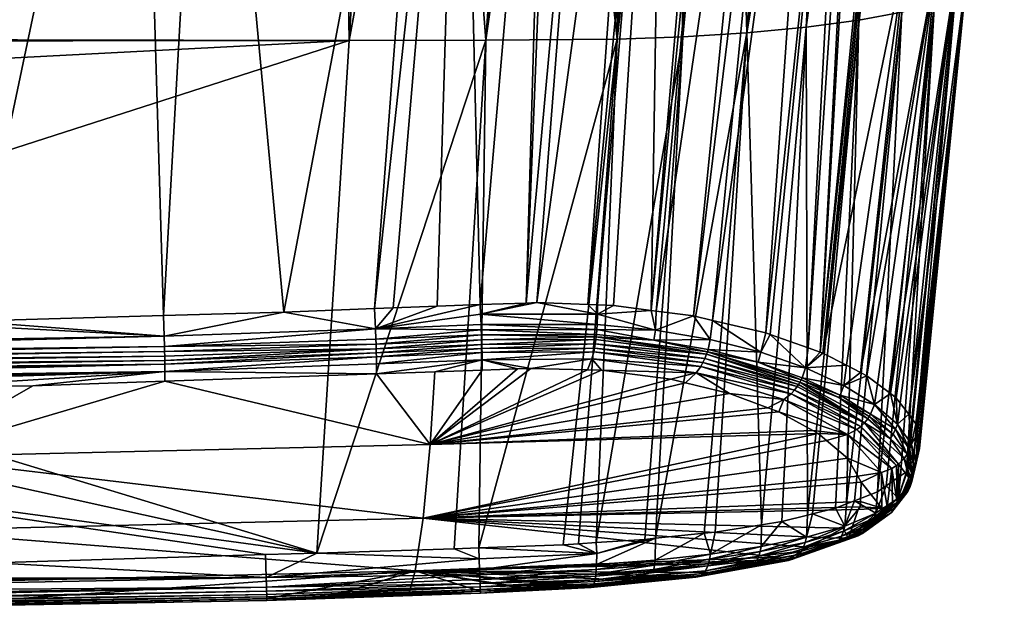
# Model space of a CAD drawing. Extents: x -0.11 to 0.11, y -0.305 to 0.019.
# Tile 238 of 256: x 0.049 to 0.097, y -0.105 to -0.076. Entities that reach past the tile are written whole.
import ezdxf

# ---------------------------------------------------------------- set-up
doc = ezdxf.new("R2010")
doc.units = 0
doc.layers.add('mesh', color=7, linetype='CONTINUOUS')

msp = doc.modelspace()

# ---------------------------------------------------------------- meshes
at = {"layer": 'mesh'}
mesh = msp.add_polyface(dxfattribs=at)
corners = [(0.06629, -0.051021, -0.025164), (0.069417, -0.050922, -0.025134), (0.064257, -0.051004, -0.025197), (0.055607, -0.091232, 0.027859), (0.046, -0.090495, 0.027877), (0.055574, -0.090215, 0.027714), (0.042822, -0.090532, 0.027903), (0.061473, -0.090043, 0.027614), (0.065932, -0.089873, 0.02752), (0.065973, -0.090871, 0.02766), (0.066843, -0.089838, 0.027501), (0.068905, -0.050765, 0.018964), (0.0544, -0.050645, 0.019125), (0.045004, -0.050604, 0.019177), (0.014027, -0.071596, 0.024125), (0.06468, -0.076707, -0.018442), (0.069415, -0.051048, -0.025114), (0.023996, -0.076631, -0.018809), (0.023994, -0.076752, -0.018777), (0.023958, -0.078828, -0.018231), (0.023736, -0.089899, -0.015154), (0.024448, -0.050658, -0.025621), (0.069418, -0.050784, -0.025123), (0.024449, -0.050526, -0.025611), (0.024449, -0.05038, -0.025564), (0.069418, -0.050646, -0.025078), (0.024449, -0.050268, -0.025495), (0.069418, -0.050519, -0.024998), (0.057795, -0.050401, 0.018948), (0.068906, -0.050574, 0.018893), (0.057795, -0.050576, 0.01906), (0.068906, -0.050418, 0.018749), (0.013346, -0.050469, 0.019355), (0.013347, -0.05023, 0.019242), (0.069417, -0.050417, -0.02489)]
mesh.append_faces([[corners[k] for k in face] for face in [(0, 1, 2, 2), (3, 4, 5, 5), (3, 6, 4, 4), (7, 3, 5, 5), (8, 9, 7, 7), (8, 10, 9, 9), (7, 11, 8, 8), (4, 12, 5, 5), (4, 13, 12, 12), (6, 13, 4, 4), (6, 14, 13, 13), (15, 0, 2, 2), (15, 16, 0, 0), (17, 15, 2, 2), (18, 19, 15, 15), (19, 20, 15, 15), (21, 22, 23, 23), (21, 1, 22, 22), (24, 22, 25, 25), (24, 23, 22, 22), (25, 26, 24, 24), (25, 27, 26, 26), (2, 1, 21, 21), (28, 29, 30, 30), (28, 31, 29, 29), (30, 12, 13, 13), (29, 11, 30, 30), (13, 32, 30, 30), (30, 33, 28, 28), (34, 26, 27, 27), (7, 30, 11, 11), (5, 30, 7, 7), (5, 12, 30, 30)]])
mesh = msp.add_polyface(dxfattribs=at)
corners = [(0.023515, -0.050653, -0.025746), (0.023977, -0.050777, -0.025667), (0.023976, -0.050657, -0.025657), (0.023722, -0.050775, -0.0257), (0.023512, -0.050774, -0.025727), (0.02307, -0.050648, -0.02589), (0.02264, -0.050509, -0.026074), (0.022646, -0.050641, -0.026085), (0.023513, -0.05052, -0.025736), (0.021869, -0.050493, -0.026607), (0.022248, -0.050633, -0.026328), (0.02224, -0.050502, -0.026317), (0.022214, -0.05037, -0.026281), (0.02262, -0.050376, -0.026036), (0.023268, -0.076642, -0.018899), (0.021841, -0.05074, -0.026635), (0.02228, -0.050752, -0.026321), (0.022621, -0.050761, -0.026078), (0.022987, -0.050766, -0.025934), (0.024448, -0.050658, -0.025621), (0.024448, -0.05078, -0.025607), (0.023966, -0.050323, -0.025573), (0.023503, -0.050385, -0.025695), (0.023974, -0.050455, -0.025631), (0.02306, -0.050448, -0.025863), (0.024449, -0.050526, -0.025611), (0.024449, -0.05038, -0.025564), (0.064257, -0.051004, -0.025197), (0.057795, -0.050576, 0.01906), (0.013346, -0.050469, 0.019355), (0.013347, -0.050342, 0.019314)]
mesh.append_faces([[corners[k] for k in face] for face in [(0, 1, 2, 2), (0, 3, 1, 1), (4, 3, 0, 0), (5, 6, 7, 7), (2, 8, 0, 0), (9, 10, 11, 11), (7, 11, 10, 10), (6, 11, 7, 7), (6, 12, 11, 11), (13, 12, 6, 6), (4, 14, 3, 3), (10, 15, 16, 16), (16, 17, 7, 7), (18, 7, 17, 17), (18, 5, 7, 7), (18, 0, 5, 5), (4, 0, 18, 18), (19, 1, 20, 20), (19, 2, 1, 1), (21, 22, 23, 23), (8, 22, 24, 24), (8, 23, 22, 22), (5, 24, 6, 6), (0, 24, 5, 5), (0, 8, 24, 24), (2, 23, 8, 8), (23, 25, 26, 26), (2, 25, 23, 23), (2, 19, 25, 25), (24, 13, 6, 6), (7, 10, 16, 16), (27, 19, 20, 20), (28, 29, 30, 30)]])
mesh = msp.add_polyface(dxfattribs=at)
corners = [(0.023043, -0.08991, -0.015236), (0.023736, -0.089899, -0.015154), (0.023958, -0.078828, -0.018231), (0.023977, -0.050777, -0.025667), (0.023722, -0.050775, -0.0257), (0.023268, -0.076642, -0.018899), (0.023512, -0.050774, -0.025727), (0.022525, -0.076687, -0.019112), (0.022621, -0.050761, -0.026078), (0.02181, -0.076773, -0.019477), (0.023996, -0.076631, -0.018809), (0.023994, -0.076752, -0.018777), (0.024448, -0.05078, -0.025607), (0.023671, -0.09316, -0.014248), (0.022616, -0.09637, -0.013404), (0.0223, -0.089957, -0.015449), (0.055646, -0.092955, 0.027038), (0.020502, -0.09374, 0.027157), (0.019773, -0.093541, 0.027399), (0.020684, -0.09379, 0.027096), (0.021454, -0.094083, 0.026561), (0.021312, -0.094016, 0.026689), (0.04321, -0.093751, 0.026343), (0.055642, -0.09261, 0.027407), (0.01839, -0.093164, 0.027859), (0.017945, -0.09302, 0.027932), (0.055638, -0.092414, 0.027556), (0.017576, -0.092901, 0.027992), (0.055622, -0.091739, 0.027823), (0.01606, -0.092357, 0.028226), (0.015873, -0.092249, 0.028245), (0.016275, -0.092482, 0.028205), (0.015179, -0.091372, 0.028227), (0.015105, -0.090855, 0.028131), (0.042822, -0.090532, 0.027903), (0.055607, -0.091232, 0.027859), (0.015732, -0.092167, 0.028259), (0.014027, -0.071596, 0.024125), (0.064257, -0.051004, -0.025197), (0.06468, -0.076707, -0.018442), (0.022987, -0.050766, -0.025934), (0.02228, -0.050752, -0.026321), (0.018588, -0.093218, 0.027793), (0.055629, -0.091978, 0.027764), (0.016662, -0.092607, 0.028141), (0.015445, -0.0919, 0.02827), (0.015287, -0.091664, 0.02826)]
mesh.append_faces([[corners[k] for k in face] for face in [(0, 1, 2, 2), (3, 4, 5, 5), (6, 7, 5, 5), (7, 8, 9, 9), (10, 5, 11, 11), (10, 3, 5, 5), (12, 3, 10, 10), (0, 13, 1, 1), (0, 14, 13, 13), (15, 14, 0, 0), (5, 2, 11, 11), (5, 0, 2, 2), (7, 0, 5, 5), (7, 15, 0, 0), (9, 15, 7, 7), (16, 17, 18, 18), (16, 19, 17, 17), (20, 21, 22, 22), (23, 24, 25, 25), (26, 25, 27, 27), (28, 29, 30, 30), (28, 31, 29, 29), (32, 33, 34, 34), (35, 30, 36, 36), (33, 37, 34, 34), (10, 38, 12, 12), (11, 39, 10, 10), (40, 7, 6, 6), (7, 40, 8, 8), (8, 41, 9, 9), (23, 42, 24, 24), (43, 44, 31, 31), (34, 45, 46, 46)]])
mesh = msp.add_polyface(dxfattribs=at)
corners = [(0.065932, -0.089873, 0.02752), (0.070177, -0.050775, 0.01895), (0.066843, -0.089838, 0.027501), (0.068996, -0.089756, 0.027456), (0.071105, -0.08968, 0.027395), (0.076917, -0.050837, 0.018708), (0.073883, -0.08958, 0.027315), (0.073361, -0.089599, 0.02733), (0.079152, -0.050863, 0.018497), (0.0764, -0.089678, 0.026911), (0.083348, -0.050921, 0.017211), (0.079742, -0.089996, 0.025964), (0.079494, -0.089964, 0.026053), (0.085482, -0.050953, 0.016157), (0.081579, -0.090234, 0.025308), (0.089344, -0.05102, 0.013475), (0.085337, -0.091143, 0.022977), (0.085123, -0.091067, 0.023173), (0.087207, -0.091808, 0.021269), (0.080723, -0.051157, -0.024114), (0.077826, -0.076648, -0.017905), (0.081049, -0.076532, -0.017015), (0.079648, -0.051146, -0.024408), (0.071389, -0.076694, -0.018352), (0.069415, -0.051048, -0.025114), (0.06468, -0.076707, -0.018442), (0.074073, -0.051088, -0.02504), (0.073164, -0.05108, -0.025054), (0.06309, -0.101877, -0.011386), (0.071039, -0.101624, -0.011323), (0.075032, -0.051098, -0.024971), (0.076802, -0.101359, -0.010805), (0.075176, -0.101464, -0.011184), (0.075929, -0.101415, -0.011009), (0.084186, -0.076337, -0.015591), (0.079714, -0.10115, -0.010014), (0.087177, -0.10001, -0.005059), (0.089682, -0.075717, -0.011227), (0.087107, -0.076063, -0.013643), (0.082097, -0.100901, -0.008943), (0.082634, -0.100845, -0.008702), (0.074485, -0.050763, 0.018885), (0.080114, -0.05082, 0.018238), (0.076864, -0.089696, 0.026837), (0.077654, -0.089726, 0.02671), (0.086389, -0.050967, 0.015709), (0.08251, -0.090453, 0.024747), (0.087943, -0.050894, 0.01464), (0.088448, -0.051164, -0.020352), (0.086334, -0.051209, -0.021805), (0.086074, -0.051206, -0.021934), (0.083471, -0.051111, -0.023257), (0.082817, -0.051177, -0.02354), (0.084911, -0.100482, -0.007094)]
mesh.append_faces([[corners[k] for k in face] for face in [(0, 1, 2, 2), (1, 3, 2, 2), (1, 4, 3, 3), (5, 6, 7, 7), (8, 9, 6, 6), (10, 11, 12, 12), (13, 14, 11, 11), (15, 16, 17, 17), (15, 18, 16, 16), (19, 20, 21, 21), (19, 22, 20, 20), (23, 24, 25, 25), (26, 27, 23, 23), (25, 28, 23, 23), (20, 23, 29, 29), (30, 23, 20, 20), (30, 26, 23, 23), (20, 31, 21, 21), (32, 33, 20, 20), (34, 21, 35, 35), (36, 37, 38, 38), (39, 40, 34, 34), (41, 7, 4, 4), (42, 43, 9, 9), (42, 44, 43, 43), (42, 12, 44, 44), (45, 46, 14, 14), (47, 17, 46, 46), (48, 34, 38, 38), (49, 50, 34, 34), (51, 21, 34, 34), (51, 52, 21, 21), (34, 53, 38, 38)]])
mesh = msp.add_polyface(dxfattribs=at)
corners = [(0.065932, -0.089873, 0.02752), (0.068905, -0.050765, 0.018964), (0.070177, -0.050775, 0.01895), (0.076917, -0.050837, 0.018708), (0.073361, -0.089599, 0.02733), (0.074917, -0.050814, 0.018897), (0.079152, -0.050863, 0.018497), (0.073883, -0.08958, 0.027315), (0.085482, -0.050953, 0.016157), (0.079742, -0.089996, 0.025964), (0.083348, -0.050921, 0.017211), (0.089911, -0.05103, 0.013046), (0.087207, -0.091808, 0.021269), (0.089344, -0.05102, 0.013475), (0.090152, -0.051035, 0.012781), (0.087798, -0.092018, 0.020729), (0.087917, -0.092061, 0.02062), (0.092101, -0.051075, 0.01064), (0.092405, -0.051081, 0.010307), (0.091859, -0.05107, 0.010906), (0.089682, -0.075717, -0.011227), (0.092464, -0.051252, -0.016209), (0.092303, -0.051251, -0.016465), (0.087107, -0.076063, -0.013643), (0.089451, -0.051233, -0.019506), (0.088987, -0.051229, -0.019848), (0.080723, -0.051157, -0.024114), (0.081049, -0.076532, -0.017015), (0.082817, -0.051177, -0.02354), (0.077826, -0.076648, -0.017905), (0.079648, -0.051146, -0.024408), (0.078508, -0.051136, -0.02472), (0.071389, -0.076694, -0.018352), (0.073164, -0.05108, -0.025054), (0.069415, -0.051048, -0.025114), (0.091801, -0.075314, -0.008441), (0.086074, -0.051206, -0.021934), (0.086334, -0.051209, -0.021805), (0.088448, -0.051164, -0.020352), (0.090604, -0.05118, -0.018426), (0.092479, -0.051126, -0.016218), (0.091532, -0.051246, -0.017288), (0.074485, -0.050763, 0.018885), (0.071105, -0.08968, 0.027395), (0.080114, -0.05082, 0.018238), (0.0764, -0.089678, 0.026911), (0.082882, -0.050817, 0.017401), (0.079494, -0.089964, 0.026053), (0.086389, -0.050967, 0.015709), (0.081579, -0.090234, 0.025308), (0.087943, -0.050894, 0.01464), (0.08251, -0.090453, 0.024747), (0.085123, -0.091067, 0.023173), (0.084186, -0.076337, -0.015591), (0.083471, -0.051111, -0.023257), (0.077907, -0.051129, -0.024763), (0.075032, -0.051098, -0.024971)]
mesh.append_faces([[corners[k] for k in face] for face in [(0, 1, 2, 2), (3, 4, 5, 5), (6, 7, 3, 3), (8, 9, 10, 10), (11, 12, 13, 13), (14, 15, 11, 11), (16, 17, 18, 18), (15, 19, 17, 17), (20, 21, 22, 22), (23, 24, 25, 25), (26, 27, 28, 28), (29, 30, 31, 31), (32, 33, 34, 34), (20, 35, 21, 21), (36, 37, 38, 38), (39, 25, 24, 24), (40, 41, 22, 22), (38, 25, 39, 39), (42, 43, 2, 2), (5, 4, 42, 42), (44, 45, 6, 6), (46, 47, 44, 44), (10, 47, 46, 46), (48, 49, 8, 8), (50, 51, 48, 48), (13, 52, 50, 50), (23, 39, 24, 24), (20, 41, 39, 39), (38, 23, 25, 25), (37, 53, 38, 38), (53, 36, 54, 54), (29, 55, 56, 56), (29, 31, 55, 55)]])
mesh = msp.add_polyface(dxfattribs=at)
corners = [(0.089911, -0.05103, 0.013046), (0.087798, -0.092018, 0.020729), (0.087207, -0.091808, 0.021269), (0.087917, -0.092061, 0.02062), (0.092405, -0.051081, 0.010307), (0.09202, -0.072145, 0.013187), (0.092101, -0.051075, 0.01064), (0.090152, -0.051035, 0.012781), (0.091859, -0.05107, 0.010906), (0.094629, -0.051134, 0.006729), (0.093544, -0.072591, 0.010139), (0.096052, -0.051178, 0.00298), (0.094519, -0.073052, 0.007), (0.096825, -0.051226, -0.002712), (0.09494, -0.073956, 0.000846), (0.094966, -0.073507, 0.003901), (0.096768, -0.051243, -0.005472), (0.094433, -0.074412, -0.002267), (0.094582, -0.051259, -0.012835), (0.091801, -0.075314, -0.008441), (0.093392, -0.074872, -0.005408), (0.092303, -0.051251, -0.016465), (0.091532, -0.051246, -0.017288), (0.089682, -0.075717, -0.011227), (0.087409, -0.099953, -0.004816), (0.088548, -0.099672, -0.003623), (0.089085, -0.099463, -0.002782), (0.090603, -0.098871, -0.000406), (0.089468, -0.099314, -0.002183), (0.092023, -0.097885, 0.003246), (0.091731, -0.098088, 0.002495), (0.092371, -0.097269, 0.005351), (0.092088, -0.097769, 0.003641), (0.092137, -0.095059, 0.012346), (0.096584, -0.051204, 0.000146), (0.092561, -0.096011, 0.009454), (0.092666, -0.096748, 0.007132), (0.092616, -0.096398, 0.008234), (0.089086, -0.092659, 0.019037), (0.089769, -0.093009, 0.018113), (0.090081, -0.093169, 0.017691), (0.090608, -0.093565, 0.0166), (0.091243, -0.094042, 0.015285), (0.09152, -0.09425, 0.014711), (0.091723, -0.094516, 0.013935), (0.090604, -0.05118, -0.018426), (0.087107, -0.076063, -0.013643)]
mesh.append_faces([[corners[k] for k in face] for face in [(0, 1, 2, 2), (3, 4, 5, 5), (1, 6, 3, 3), (7, 8, 1, 1), (9, 10, 5, 5), (10, 11, 12, 12), (13, 14, 15, 15), (16, 17, 14, 14), (18, 19, 20, 20), (21, 22, 23, 23), (24, 25, 23, 23), (23, 26, 19, 19), (25, 26, 23, 23), (19, 27, 20, 20), (26, 28, 19, 19), (20, 29, 17, 17), (30, 29, 20, 20), (17, 31, 14, 14), (29, 32, 17, 17), (12, 15, 33, 33), (34, 15, 12, 12), (14, 35, 15, 15), (36, 37, 14, 14), (5, 38, 3, 3), (5, 39, 38, 38), (10, 39, 5, 5), (10, 40, 39, 39), (10, 41, 40, 40), (10, 42, 41, 41), (12, 42, 10, 10), (12, 43, 42, 42), (44, 43, 12, 12), (23, 45, 46, 46)]])
mesh = msp.add_polyface(dxfattribs=at)
corners = [(0.087071, -0.092777, 0.021526), (0.087207, -0.091808, 0.021269), (0.087798, -0.092018, 0.020729), (0.085337, -0.091143, 0.022977), (0.084882, -0.092018, 0.023415), (0.088958, -0.093644, 0.019333), (0.089769, -0.093009, 0.018113), (0.090081, -0.093169, 0.017691), (0.089086, -0.092659, 0.019037), (0.087917, -0.092061, 0.02062), (0.091243, -0.094042, 0.015285), (0.09046, -0.094574, 0.016907), (0.090608, -0.093565, 0.0166), (0.084741, -0.092507, 0.02342), (0.086903, -0.093265, 0.021555), (0.088769, -0.094132, 0.019388), (0.086851, -0.093379, 0.021549), (0.08871, -0.094245, 0.01939), (0.090124, -0.095282, 0.017004), (0.086795, -0.09349, 0.021537), (0.086669, -0.093697, 0.021495), (0.082136, -0.092327, 0.024857), (0.086734, -0.093596, 0.021519), (0.087409, -0.099953, -0.004816), (0.089682, -0.075717, -0.011227), (0.087177, -0.10001, -0.005059), (0.093392, -0.074872, -0.005408), (0.091025, -0.098578, 0.000682), (0.091731, -0.098088, 0.002495), (0.090603, -0.098871, -0.000406), (0.091801, -0.075314, -0.008441), (0.089468, -0.099314, -0.002183), (0.09494, -0.073956, 0.000846), (0.092575, -0.096907, 0.006587), (0.092666, -0.096748, 0.007132), (0.092371, -0.097269, 0.005351), (0.094433, -0.074412, -0.002267), (0.092088, -0.097769, 0.003641), (0.094519, -0.073052, 0.007), (0.092137, -0.095059, 0.012346), (0.091723, -0.094516, 0.013935), (0.094966, -0.073507, 0.003901), (0.092492, -0.095526, 0.010982), (0.092561, -0.096011, 0.009454), (0.092616, -0.096398, 0.008234), (0.089967, -0.095481, 0.016999)]
mesh.append_faces([[corners[k] for k in face] for face in [(0, 1, 2, 2), (0, 3, 1, 1), (4, 3, 0, 0), (5, 6, 7, 7), (5, 8, 6, 6), (0, 8, 5, 5), (0, 9, 8, 8), (2, 9, 0, 0), (10, 11, 12, 12), (0, 13, 4, 4), (0, 14, 13, 13), (5, 14, 0, 0), (11, 7, 12, 12), (11, 5, 7, 7), (15, 14, 5, 5), (16, 14, 15, 15), (16, 13, 14, 14), (17, 18, 19, 19), (16, 17, 19, 19), (15, 17, 16, 16), (20, 21, 22, 22), (23, 24, 25, 25), (26, 27, 28, 28), (26, 29, 27, 27), (30, 31, 29, 29), (32, 33, 34, 34), (32, 35, 33, 33), (36, 37, 35, 35), (38, 39, 40, 40), (41, 42, 39, 39), (41, 43, 42, 42), (32, 44, 43, 43), (19, 45, 22, 22)]])
mesh = msp.add_polyface(dxfattribs=at)
corners = [(0.068311, -0.100155, 0.008849), (0.089635, -0.098097, 0.011581), (0.089806, -0.098389, 0.010752), (0.089124, -0.097225, 0.014056), (0.088104, -0.09635, 0.01638), (0.087693, -0.095998, 0.017315), (0.068652, -0.096544, 0.018563), (0.087424, -0.095851, 0.017687), (0.087224, -0.101593, -0.000025), (0.085641, -0.102085, -0.002006), (0.088053, -0.101133, 0.001682), (0.088904, -0.100661, 0.003434), (0.089755, -0.099611, 0.006983), (0.089648, -0.099743, 0.006539), (0.089766, -0.099338, 0.007825), (0.086012, -0.094342, 0.021098), (0.085226, -0.094746, 0.020474), (0.083335, -0.094042, 0.022221), (0.089131, -0.096056, 0.016789), (0.085764, -0.094946, 0.019978), (0.087409, -0.099953, -0.004816), (0.087177, -0.10001, -0.005059), (0.087123, -0.101102, -0.00474), (0.089007, -0.100557, -0.002445), (0.084847, -0.101806, -0.006615), (0.087058, -0.101352, -0.004616), (0.082634, -0.100845, -0.008702), (0.082097, -0.100901, -0.008943), (0.082409, -0.101927, -0.008395), (0.085904, -0.100323, -0.006392), (0.084901, -0.101558, -0.006745), (0.086526, -0.093886, 0.021428), (0.089787, -0.095658, 0.016974), (0.086367, -0.094056, 0.021338), (0.089585, -0.095812, 0.016929), (0.084186, -0.076337, -0.015591), (0.079714, -0.10115, -0.010014), (0.087107, -0.076063, -0.013643), (0.084911, -0.100482, -0.007094), (0.086869, -0.101779, -0.00433), (0.088719, -0.101242, -0.002066), (0.086974, -0.10158, -0.00448), (0.086743, -0.101945, -0.004168), (0.086669, -0.093697, 0.021495), (0.089967, -0.095481, 0.016999)]
mesh.append_faces([[corners[k] for k in face] for face in [(0, 1, 2, 2), (0, 3, 1, 1), (0, 4, 3, 3), (0, 5, 4, 4), (6, 7, 5, 5), (0, 8, 9, 9), (0, 10, 8, 8), (0, 11, 10, 10), (0, 12, 13, 13), (0, 14, 12, 12), (15, 16, 17, 17), (18, 7, 19, 19), (20, 21, 22, 22), (22, 23, 20, 20), (24, 25, 22, 22), (26, 27, 28, 28), (22, 29, 30, 30), (21, 29, 22, 22), (31, 32, 33, 33), (33, 34, 15, 15), (15, 19, 16, 16), (15, 18, 19, 19), (34, 18, 15, 15), (35, 36, 27, 27), (21, 37, 29, 29), (30, 29, 38, 38), (38, 26, 28, 28), (39, 40, 41, 41), (39, 42, 40, 40), (28, 30, 38, 38), (43, 44, 31, 31), (37, 38, 29, 29), (35, 26, 38, 38)]])
mesh = msp.add_polyface(dxfattribs=at)
corners = [(0.068652, -0.096544, 0.018563), (0.055645, -0.093434, 0.026161), (0.066023, -0.093071, 0.025964), (0.021312, -0.094016, 0.026689), (0.020684, -0.09379, 0.027096), (0.055646, -0.092955, 0.027038), (0.04321, -0.093751, 0.026343), (0.049168, -0.09366, 0.026284), (0.055629, -0.091978, 0.027764), (0.016275, -0.092482, 0.028205), (0.055622, -0.091739, 0.027823), (0.061473, -0.090043, 0.027614), (0.065973, -0.090871, 0.02766), (0.055607, -0.091232, 0.027859), (0.066017, -0.092247, 0.02721), (0.055642, -0.09261, 0.027407), (0.066013, -0.092052, 0.027358), (0.019508, -0.093469, 0.027487), (0.019773, -0.093541, 0.027399), (0.066, -0.091616, 0.027566), (0.065992, -0.091377, 0.027624), (0.066007, -0.091841, 0.027477), (0.055634, -0.092203, 0.027676), (0.055638, -0.092414, 0.027556), (0.017275, -0.092804, 0.028041), (0.017576, -0.092901, 0.027992), (0.015873, -0.092249, 0.028245), (0.066023, -0.092592, 0.026841), (0.017945, -0.09302, 0.027932), (0.06468, -0.076707, -0.018442), (0.023736, -0.089899, -0.015154), (0.06309, -0.101877, -0.011386), (0.018588, -0.093218, 0.027793), (0.016662, -0.092607, 0.028141), (0.015445, -0.0919, 0.02827), (0.042822, -0.090532, 0.027903), (0.015732, -0.092167, 0.028259)]
mesh.append_faces([[corners[k] for k in face] for face in [(0, 1, 2, 2), (3, 4, 5, 5), (6, 5, 7, 7), (6, 3, 5, 5), (8, 9, 10, 10), (11, 12, 13, 13), (14, 15, 16, 16), (5, 15, 14, 14), (5, 17, 15, 15), (18, 17, 5, 5), (19, 10, 20, 20), (19, 8, 10, 10), (21, 8, 19, 19), (21, 22, 8, 8), (23, 22, 21, 21), (23, 24, 22, 22), (25, 24, 23, 23), (13, 10, 26, 26), (12, 10, 13, 13), (12, 20, 10, 10), (14, 27, 5, 5), (23, 15, 28, 28), (23, 16, 15, 15), (21, 16, 23, 23), (2, 5, 27, 27), (1, 5, 2, 2), (1, 7, 5, 5), (29, 30, 31, 31), (17, 32, 15, 15), (22, 33, 8, 8), (24, 33, 22, 22), (13, 34, 35, 35), (36, 34, 13, 13)]])
mesh = msp.add_polyface(dxfattribs=at)
corners = [(0.066023, -0.093071, 0.025964), (0.068878, -0.092971, 0.02591), (0.068652, -0.096544, 0.018563), (0.077066, -0.092899, 0.025247), (0.080472, -0.093342, 0.023989), (0.071211, -0.092889, 0.025866), (0.087693, -0.095998, 0.017315), (0.068311, -0.100155, 0.008849), (0.085641, -0.102085, -0.002006), (0.067914, -0.102741, -0.001184), (0.073552, -0.103661, -0.008056), (0.071117, -0.103753, -0.008073), (0.076293, -0.103492, -0.007655), (0.075882, -0.103527, -0.007777), (0.067616, -0.103886, -0.008097), (0.060626, -0.103545, -0.010707), (0.060632, -0.103741, -0.010522), (0.071107, -0.103374, -0.010483), (0.071123, -0.103838, -0.009232), (0.076819, -0.102439, -0.010506), (0.071082, -0.102702, -0.010972), (0.071091, -0.102952, -0.010831), (0.071061, -0.102158, -0.011196), (0.069836, -0.101671, -0.011363), (0.06309, -0.101877, -0.011386), (0.071039, -0.101624, -0.011323), (0.076807, -0.102686, -0.010365), (0.0711, -0.103178, -0.010668), (0.060612, -0.103071, -0.011009), (0.076828, -0.101902, -0.010733), (0.071113, -0.103536, -0.010274), (0.076749, -0.103188, -0.009919), (0.060642, -0.10412, -0.00983), (0.07112, -0.103752, -0.009788), (0.071117, -0.103661, -0.010042), (0.06064, -0.104029, -0.010082), (0.060643, -0.104207, -0.009276), (0.071389, -0.076694, -0.018352), (0.073754, -0.103651, -0.008045)]
mesh.append_faces([[corners[k] for k in face] for face in [(0, 1, 2, 2), (3, 4, 2, 2), (1, 5, 2, 2), (2, 6, 7, 7), (7, 8, 9, 9), (10, 11, 9, 9), (12, 13, 9, 9), (11, 14, 9, 9), (15, 16, 17, 17), (11, 18, 14, 14), (11, 10, 18, 18), (19, 20, 21, 21), (22, 23, 24, 24), (25, 23, 22, 22), (26, 21, 27, 27), (27, 15, 17, 17), (21, 15, 27, 27), (20, 28, 21, 21), (20, 22, 28, 28), (29, 22, 20, 20), (29, 25, 22, 22), (30, 17, 16, 16), (31, 17, 30, 30), (32, 33, 34, 34), (35, 34, 30, 30), (35, 32, 34, 34), (32, 18, 33, 33), (32, 36, 18, 18), (37, 23, 25, 25), (37, 24, 23, 23), (9, 38, 10, 10), (9, 13, 38, 38), (18, 10, 38, 38)]])
mesh = msp.add_polyface(dxfattribs=at)
corners = [(0.068652, -0.096544, 0.018563), (0.085226, -0.094746, 0.020474), (0.085764, -0.094946, 0.019978), (0.083335, -0.094042, 0.022221), (0.081183, -0.093516, 0.02355), (0.080472, -0.093342, 0.023989), (0.087424, -0.095851, 0.017687), (0.089648, -0.099743, 0.006539), (0.088904, -0.100661, 0.003434), (0.068311, -0.100155, 0.008849), (0.089806, -0.098389, 0.010752), (0.089766, -0.099338, 0.007825), (0.067914, -0.102741, -0.001184), (0.084828, -0.102337, -0.003022), (0.082331, -0.10283, -0.005094), (0.085174, -0.10223, -0.00259), (0.085641, -0.102085, -0.002006), (0.076819, -0.102439, -0.010506), (0.076828, -0.101902, -0.010733), (0.071082, -0.102702, -0.010972), (0.079714, -0.10115, -0.010014), (0.079192, -0.101205, -0.010249), (0.075929, -0.101415, -0.011009), (0.075176, -0.101464, -0.011184), (0.076802, -0.101359, -0.010805), (0.079691, -0.102219, -0.009659), (0.076807, -0.102686, -0.010365), (0.082097, -0.100901, -0.008943), (0.079663, -0.102465, -0.00952), (0.079626, -0.102688, -0.009361), (0.082368, -0.102174, -0.00826), (0.076789, -0.10291, -0.010203), (0.082409, -0.101927, -0.008395), (0.071039, -0.101624, -0.011323), (0.082313, -0.102398, -0.008107), (0.077826, -0.076648, -0.017905), (0.081049, -0.076532, -0.017015), (0.076749, -0.103188, -0.009919), (0.082162, -0.102754, -0.007745), (0.082281, -0.102499, -0.008023), (0.079604, -0.102789, -0.009274)]
mesh.append_faces([[corners[k] for k in face] for face in [(0, 1, 2, 2), (0, 3, 1, 1), (0, 4, 3, 3), (0, 5, 4, 4), (2, 6, 0, 0), (7, 8, 9, 9), (10, 11, 9, 9), (12, 13, 14, 14), (12, 15, 13, 13), (16, 15, 12, 12), (17, 18, 19, 19), (20, 18, 17, 17), (20, 21, 18, 18), (18, 22, 23, 23), (18, 24, 22, 22), (21, 24, 18, 18), (25, 17, 26, 26), (25, 20, 17, 17), (27, 20, 25, 25), (28, 29, 30, 30), (31, 29, 28, 28), (28, 26, 31, 31), (28, 25, 26, 26), (32, 25, 28, 28), (32, 27, 25, 25), (23, 33, 18, 18), (34, 30, 29, 29), (35, 33, 23, 23), (36, 21, 20, 20), (36, 24, 21, 21), (35, 22, 24, 24), (37, 38, 39, 39), (39, 29, 40, 40)]])
mesh = msp.add_polyface(dxfattribs=at)
corners = [(0.068652, -0.096544, 0.018563), (0.071211, -0.092889, 0.025866), (0.07294, -0.092829, 0.025833), (0.066007, -0.091841, 0.027477), (0.066, -0.091616, 0.027566), (0.071181, -0.091404, 0.027452), (0.071128, -0.090145, 0.027497), (0.076848, -0.090649, 0.027016), (0.071151, -0.09066, 0.027546), (0.071208, -0.092381, 0.026728), (0.068878, -0.092971, 0.02591), (0.066023, -0.093071, 0.025964), (0.065973, -0.090871, 0.02766), (0.068996, -0.089756, 0.027456), (0.071105, -0.08968, 0.027395), (0.066843, -0.089838, 0.027501), (0.071195, -0.09184, 0.027244), (0.066013, -0.092052, 0.027358), (0.071189, -0.091629, 0.027363), (0.066017, -0.092247, 0.02721), (0.071172, -0.091165, 0.02751), (0.065992, -0.091377, 0.027624), (0.076802, -0.091267, 0.026955), (0.073361, -0.089599, 0.02733), (0.071162, -0.090916, 0.02754), (0.076834, -0.090902, 0.02701), (0.073883, -0.08958, 0.027315), (0.076814, -0.091148, 0.02698), (0.071201, -0.092035, 0.027096), (0.066023, -0.092592, 0.026841), (0.076723, -0.091812, 0.026723), (0.076789, -0.091383, 0.026923), (0.073602, -0.092808, 0.025801), (0.076589, -0.092343, 0.026227)]
mesh.append_faces([[corners[k] for k in face] for face in [(0, 1, 2, 2), (3, 4, 5, 5), (6, 7, 8, 8), (9, 10, 11, 11), (9, 1, 10, 10), (2, 1, 9, 9), (12, 13, 14, 14), (12, 15, 13, 13), (16, 17, 18, 18), (19, 17, 16, 16), (20, 4, 21, 21), (20, 5, 4, 4), (22, 5, 20, 20), (6, 14, 23, 23), (6, 12, 14, 14), (8, 12, 6, 6), (8, 24, 12, 12), (25, 24, 8, 8), (23, 26, 6, 6), (24, 21, 12, 12), (24, 20, 21, 21), (27, 20, 24, 24), (19, 28, 29, 29), (16, 28, 19, 19), (16, 30, 28, 28), (3, 18, 17, 17), (5, 18, 3, 3), (5, 31, 18, 18), (9, 29, 28, 28), (11, 29, 9, 9), (0, 2, 32, 32), (32, 2, 9, 9), (9, 33, 32, 32)]])
mesh = msp.add_polyface(dxfattribs=at)
corners = [(0.068652, -0.096544, 0.018563), (0.076377, -0.092881, 0.025357), (0.077066, -0.092899, 0.025247), (0.071151, -0.09066, 0.027546), (0.076848, -0.090649, 0.027016), (0.076834, -0.090902, 0.02701), (0.076866, -0.090142, 0.026972), (0.076864, -0.089696, 0.026837), (0.077654, -0.089726, 0.02671), (0.0764, -0.089678, 0.026911), (0.073883, -0.08958, 0.027315), (0.079494, -0.089964, 0.026053), (0.079705, -0.090928, 0.026192), (0.076759, -0.091605, 0.026837), (0.071189, -0.091629, 0.027363), (0.076789, -0.091383, 0.026923), (0.071195, -0.09184, 0.027244), (0.076683, -0.092004, 0.02658), (0.076589, -0.092343, 0.026227), (0.071208, -0.092381, 0.026728), (0.081938, -0.092709, 0.024637), (0.082042, -0.092526, 0.02476), (0.081706, -0.093027, 0.024327), (0.076814, -0.091148, 0.02698), (0.071162, -0.090916, 0.02754), (0.079631, -0.091421, 0.026163), (0.071128, -0.090145, 0.027497), (0.076802, -0.091267, 0.026955), (0.071172, -0.091165, 0.02751), (0.082255, -0.091998, 0.024951), (0.076723, -0.091812, 0.026723), (0.082136, -0.092327, 0.024857), (0.071181, -0.091404, 0.027452), (0.082218, -0.092112, 0.024927), (0.071201, -0.092035, 0.027096), (0.073602, -0.092808, 0.025801)]
mesh.append_faces([[corners[k] for k in face] for face in [(0, 1, 2, 2), (3, 4, 5, 5), (6, 7, 8, 8), (6, 9, 7, 7), (10, 9, 6, 6), (11, 6, 8, 8), (11, 12, 6, 6), (13, 14, 15, 15), (16, 14, 13, 13), (17, 18, 19, 19), (17, 20, 18, 18), (21, 20, 17, 17), (18, 2, 1, 1), (18, 22, 2, 2), (20, 22, 18, 18), (5, 23, 24, 24), (5, 25, 23, 23), (5, 12, 25, 25), (4, 12, 5, 5), (4, 6, 12, 12), (26, 6, 4, 4), (26, 10, 6, 6), (23, 27, 28, 28), (25, 27, 23, 23), (25, 29, 27, 27), (13, 30, 16, 16), (13, 31, 30, 30), (27, 15, 32, 32), (27, 33, 15, 15), (17, 34, 30, 30), (19, 34, 17, 17), (0, 35, 1, 1), (18, 1, 35, 35)]])
mesh = msp.add_polyface(dxfattribs=at)
corners = [(0.049168, -0.09366, 0.026284), (0.043074, -0.097159, 0.019344), (0.04321, -0.093751, 0.026343), (0.055645, -0.093434, 0.026161), (0.067914, -0.102741, -0.001184), (0.060636, -0.104108, -0.008137), (0.0424, -0.104537, -0.008209), (0.063629, -0.104037, -0.008125), (0.067616, -0.103886, -0.008097), (0.068652, -0.096544, 0.018563), (0.068311, -0.100155, 0.008849), (0.04286, -0.100766, 0.009625), (0.042611, -0.103347, -0.000415), (0.071113, -0.103536, -0.010274), (0.060636, -0.103903, -0.010313), (0.06064, -0.104029, -0.010082), (0.060643, -0.104207, -0.009276), (0.071123, -0.103838, -0.009232), (0.060612, -0.103071, -0.011009), (0.060578, -0.101954, -0.011394), (0.047212, -0.102362, -0.011439), (0.06309, -0.101877, -0.011386), (0.071061, -0.102158, -0.011196), (0.021165, -0.103157, -0.011388), (0.060626, -0.103545, -0.010707), (0.019925, -0.104418, -0.010706), (0.060632, -0.103741, -0.010522), (0.071091, -0.102952, -0.010831), (0.019776, -0.104829, -0.010032), (0.060642, -0.10412, -0.00983), (0.020172, -0.104933, -0.009417), (0.023201, -0.096454, -0.013311), (0.023736, -0.089899, -0.015154), (0.023671, -0.09316, -0.014248), (0.020542, -0.10386, -0.011096), (0.019726, -0.104642, -0.010429), (0.019787, -0.104553, -0.010554), (0.019951, -0.104902, -0.009727)]
mesh.append_faces([[corners[k] for k in face] for face in [(0, 1, 2, 2), (0, 3, 1, 1), (4, 5, 6, 6), (4, 7, 5, 5), (4, 8, 7, 7), (9, 1, 3, 3), (10, 1, 9, 9), (10, 11, 1, 1), (4, 11, 10, 10), (4, 12, 11, 11), (6, 12, 4, 4), (13, 14, 15, 15), (16, 5, 7, 7), (16, 6, 5, 5), (8, 16, 7, 7), (8, 17, 16, 16), (18, 19, 20, 20), (18, 21, 19, 19), (22, 21, 18, 18), (20, 23, 18, 18), (24, 25, 26, 26), (27, 18, 24, 24), (13, 26, 14, 14), (28, 29, 15, 15), (30, 16, 29, 29), (30, 6, 16, 16), (19, 31, 20, 20), (21, 31, 19, 19), (32, 33, 21, 21), (18, 34, 24, 24), (35, 15, 14, 14), (14, 26, 36, 36), (28, 37, 29, 29)]])
mesh = msp.add_polyface(dxfattribs=at)
corners = [(0.081706, -0.093027, 0.024327), (0.081183, -0.093516, 0.02355), (0.080472, -0.093342, 0.023989), (0.077066, -0.092899, 0.025247), (0.079742, -0.089996, 0.025964), (0.079705, -0.090928, 0.026192), (0.079494, -0.089964, 0.026053), (0.084882, -0.092018, 0.023415), (0.085123, -0.091067, 0.023173), (0.085337, -0.091143, 0.022977), (0.076759, -0.091605, 0.026837), (0.076789, -0.091383, 0.026923), (0.082218, -0.092112, 0.024927), (0.082042, -0.092526, 0.02476), (0.086526, -0.093886, 0.021428), (0.081938, -0.092709, 0.024637), (0.086669, -0.093697, 0.021495), (0.086367, -0.094056, 0.021338), (0.083335, -0.094042, 0.022221), (0.086012, -0.094342, 0.021098), (0.082289, -0.091882, 0.02497), (0.082398, -0.091391, 0.024984), (0.084741, -0.092507, 0.02342), (0.082255, -0.091998, 0.024951), (0.086851, -0.093379, 0.021549), (0.079631, -0.091421, 0.026163), (0.081579, -0.090234, 0.025308), (0.082136, -0.092327, 0.024857), (0.086734, -0.093596, 0.021519), (0.086795, -0.09349, 0.021537), (0.076802, -0.091267, 0.026955), (0.076723, -0.091812, 0.026723), (0.076683, -0.092004, 0.02658), (0.08251, -0.090453, 0.024747)]
mesh.append_faces([[corners[k] for k in face] for face in [(0, 1, 2, 2), (3, 0, 2, 2), (4, 5, 6, 6), (7, 8, 9, 9), (10, 11, 12, 12), (13, 14, 15, 15), (16, 14, 13, 13), (15, 17, 0, 0), (14, 17, 15, 15), (0, 18, 1, 1), (0, 19, 18, 18), (17, 19, 0, 0), (7, 20, 21, 21), (7, 22, 20, 20), (23, 22, 24, 24), (23, 20, 22, 22), (25, 20, 23, 23), (25, 21, 20, 20), (5, 21, 25, 25), (5, 26, 21, 21), (4, 26, 5, 5), (12, 27, 10, 10), (12, 28, 27, 27), (29, 28, 12, 12), (23, 12, 30, 30), (23, 29, 12, 12), (24, 29, 23, 23), (13, 27, 16, 16), (13, 31, 27, 27), (32, 31, 13, 13), (21, 33, 7, 7), (26, 33, 21, 21), (33, 8, 7, 7)]])
mesh = msp.add_polyface(dxfattribs=at)
corners = [(0.043074, -0.097159, 0.019344), (0.026266, -0.09734, 0.01959), (0.025525, -0.096643, 0.021241), (0.04321, -0.093751, 0.026343), (0.024367, -0.095862, 0.0229), (0.022884, -0.094863, 0.025022), (0.028007, -0.102284, 0.005144), (0.028509, -0.101212, 0.008994), (0.04286, -0.100766, 0.009625), (0.042611, -0.103347, -0.000415), (0.026519, -0.103488, 0.000091), (0.026664, -0.103383, 0.000543), (0.026382, -0.103537, -0.000169), (0.032598, -0.104768, -0.008249), (0.024352, -0.10426, -0.004029), (0.024467, -0.104219, -0.00381), (0.027912, -0.102485, 0.004423), (0.026586, -0.097642, 0.018875), (0.027271, -0.098286, 0.017349), (0.027961, -0.099363, 0.014462), (0.028301, -0.099895, 0.013037), (0.0424, -0.104537, -0.008209), (0.060612, -0.103071, -0.011009), (0.021165, -0.103157, -0.011388), (0.020956, -0.103393, -0.01129), (0.020172, -0.104933, -0.009417), (0.047212, -0.102362, -0.011439), (0.023201, -0.096454, -0.013311), (0.022981, -0.097993, -0.012874), (0.06309, -0.101877, -0.011386), (0.023671, -0.09316, -0.014248), (0.028465, -0.100932, 0.009852), (0.020542, -0.10386, -0.011096), (0.060626, -0.103545, -0.010707), (0.020169, -0.104202, -0.010864), (0.060632, -0.103741, -0.010522), (0.019925, -0.104418, -0.010706), (0.019787, -0.104553, -0.010554), (0.019726, -0.104642, -0.010429), (0.060636, -0.103903, -0.010313), (0.019708, -0.104706, -0.010321), (0.06064, -0.104029, -0.010082), (0.019721, -0.104769, -0.010191), (0.019776, -0.104829, -0.010032), (0.060642, -0.10412, -0.00983), (0.019951, -0.104902, -0.009727)]
mesh.append_faces([[corners[k] for k in face] for face in [(0, 1, 2, 2), (3, 4, 5, 5), (3, 2, 4, 4), (3, 0, 2, 2), (6, 7, 8, 8), (9, 10, 11, 11), (9, 12, 10, 10), (13, 12, 9, 9), (14, 15, 13, 13), (9, 6, 8, 8), (9, 16, 6, 6), (11, 16, 9, 9), (0, 17, 1, 1), (0, 18, 17, 17), (19, 18, 0, 0), (0, 20, 19, 19), (21, 13, 9, 9), (22, 23, 24, 24), (13, 21, 25, 25), (26, 27, 28, 28), (29, 30, 27, 27), (0, 31, 20, 20), (8, 31, 0, 0), (7, 31, 8, 8), (22, 24, 32, 32), (33, 32, 34, 34), (35, 36, 37, 37), (33, 34, 36, 36), (37, 38, 39, 39), (40, 41, 38, 38), (41, 42, 43, 43), (40, 42, 41, 41), (25, 44, 45, 45)]])
mesh = msp.add_polyface(dxfattribs=at)
corners = [(0.091226, -0.096253, 0.014402), (0.090124, -0.095282, 0.017004), (0.090194, -0.095174, 0.016999), (0.090792, -0.097919, 0.011706), (0.089635, -0.098097, 0.011581), (0.089124, -0.097225, 0.014056), (0.089131, -0.096056, 0.016789), (0.087693, -0.095998, 0.017315), (0.087424, -0.095851, 0.017687), (0.088104, -0.09635, 0.01638), (0.091243, -0.094042, 0.015285), (0.091579, -0.095546, 0.014259), (0.09046, -0.094574, 0.016907), (0.09152, -0.09425, 0.014711), (0.091307, -0.09772, 0.011719), (0.09108, -0.099604, 0.006268), (0.089806, -0.098389, 0.010752), (0.089787, -0.095658, 0.016974), (0.089585, -0.095812, 0.016929), (0.086367, -0.094056, 0.021338), (0.091534, -0.097583, 0.011707), (0.088769, -0.094132, 0.019388), (0.088958, -0.093644, 0.019333), (0.091368, -0.096035, 0.014369), (0.08871, -0.094245, 0.01939), (0.090258, -0.095062, 0.016989), (0.091485, -0.095798, 0.01432), (0.089967, -0.095481, 0.016999), (0.086526, -0.093886, 0.021428), (0.091638, -0.097504, 0.011697), (0.091908, -0.097229, 0.011644), (0.086795, -0.09349, 0.021537), (0.086669, -0.093697, 0.021495), (0.086734, -0.093596, 0.021519)]
mesh.append_faces([[corners[k] for k in face] for face in [(0, 1, 2, 2), (3, 4, 5, 5), (6, 7, 8, 8), (9, 7, 6, 6), (10, 11, 12, 12), (13, 11, 10, 10), (6, 5, 9, 9), (6, 3, 5, 5), (14, 3, 6, 6), (14, 15, 3, 3), (16, 4, 3, 3), (17, 18, 19, 19), (17, 20, 18, 18), (18, 14, 6, 6), (20, 14, 18, 18), (21, 22, 12, 12), (2, 23, 0, 0), (24, 2, 1, 1), (25, 2, 24, 24), (25, 23, 2, 2), (26, 23, 25, 25), (21, 25, 24, 24), (12, 25, 21, 21), (12, 26, 25, 25), (11, 26, 12, 12), (27, 17, 28, 28), (27, 29, 17, 17), (29, 20, 17, 17), (27, 0, 30, 30), (27, 1, 0, 0), (31, 1, 27, 27), (29, 27, 30, 30), (32, 33, 27, 27)]])
mesh = msp.add_polyface(dxfattribs=at)
corners = [(0.09152, -0.09425, 0.014711), (0.091723, -0.094516, 0.013935), (0.091579, -0.095546, 0.014259), (0.092137, -0.095059, 0.012346), (0.092268, -0.096523, 0.011457), (0.092492, -0.095526, 0.010982), (0.092561, -0.096011, 0.009454), (0.092507, -0.097467, 0.008586), (0.092616, -0.096398, 0.008234), (0.092292, -0.098358, 0.005695), (0.092371, -0.097269, 0.005351), (0.092088, -0.097769, 0.003641), (0.092575, -0.096907, 0.006587), (0.092666, -0.096748, 0.007132), (0.091534, -0.097583, 0.011707), (0.091564, -0.099392, 0.006127), (0.091307, -0.09772, 0.011719), (0.091226, -0.096253, 0.014402), (0.091368, -0.096035, 0.014369), (0.092054, -0.097013, 0.011593), (0.091485, -0.095798, 0.01432), (0.092174, -0.096776, 0.01153), (0.092294, -0.097958, 0.008746), (0.092413, -0.097721, 0.008669), (0.092085, -0.098849, 0.005878), (0.092202, -0.098613, 0.005788), (0.091625, -0.099181, 0.002838), (0.092023, -0.097885, 0.003246), (0.091638, -0.097504, 0.011697), (0.092147, -0.098171, 0.008816), (0.091669, -0.09932, 0.006088), (0.091908, -0.097229, 0.011644)]
mesh.append_faces([[corners[k] for k in face] for face in [(0, 1, 2, 2), (3, 2, 1, 1), (3, 4, 2, 2), (5, 4, 3, 3), (6, 4, 5, 5), (6, 7, 4, 4), (8, 7, 6, 6), (9, 10, 11, 11), (9, 12, 10, 10), (7, 12, 9, 9), (7, 13, 12, 12), (8, 13, 7, 7), (14, 15, 16, 16), (17, 18, 19, 19), (20, 19, 18, 18), (21, 19, 20, 20), (21, 22, 19, 19), (23, 22, 21, 21), (23, 24, 22, 22), (25, 24, 23, 23), (2, 21, 20, 20), (4, 21, 2, 2), (4, 23, 21, 21), (7, 23, 4, 4), (7, 25, 23, 23), (9, 25, 7, 7), (26, 11, 27, 27), (26, 9, 11, 11), (28, 15, 14, 14), (29, 30, 28, 28), (31, 22, 29, 29), (31, 19, 22, 22), (17, 19, 31, 31), (28, 31, 29, 29)]])
mesh = msp.add_polyface(dxfattribs=at)
corners = [(0.089648, -0.099743, 0.006539), (0.089755, -0.099611, 0.006983), (0.090808, -0.099669, 0.00633), (0.091625, -0.099181, 0.002838), (0.091731, -0.098088, 0.002495), (0.091025, -0.098578, 0.000682), (0.092023, -0.097885, 0.003246), (0.091307, -0.09772, 0.011719), (0.091564, -0.099392, 0.006127), (0.091334, -0.099512, 0.0062), (0.09108, -0.099604, 0.006268), (0.089425, -0.1011, 0.000987), (0.089657, -0.101024, 0.000851), (0.090792, -0.097919, 0.011706), (0.089806, -0.098389, 0.010752), (0.091539, -0.099436, 0.002939), (0.09034, -0.100399, 0.00034), (0.091427, -0.09967, 0.003043), (0.090445, -0.100167, 0.000225), (0.090526, -0.099913, 0.000116), (0.090603, -0.098871, -0.000406), (0.092292, -0.098358, 0.005695), (0.092202, -0.098613, 0.005788), (0.092085, -0.098849, 0.005878), (0.089867, -0.100917, 0.000716), (0.091669, -0.09932, 0.006088), (0.092147, -0.098171, 0.008816), (0.092294, -0.097958, 0.008746), (0.090209, -0.100604, 0.000461), (0.091288, -0.099878, 0.003147), (0.090052, -0.100777, 0.000586), (0.091857, -0.099154, 0.006008), (0.091638, -0.097504, 0.011697)]
mesh.append_faces([[corners[k] for k in face] for face in [(0, 1, 2, 2), (3, 4, 5, 5), (3, 6, 4, 4), (7, 8, 9, 9), (9, 10, 7, 7), (9, 11, 10, 10), (12, 11, 9, 9), (2, 13, 10, 10), (14, 13, 2, 2), (15, 16, 17, 17), (15, 18, 16, 16), (3, 18, 15, 15), (3, 19, 18, 18), (5, 19, 3, 3), (5, 20, 19, 19), (15, 21, 3, 3), (15, 22, 21, 21), (17, 22, 15, 15), (17, 23, 22, 22), (24, 8, 25, 25), (26, 27, 23, 23), (28, 29, 16, 16), (28, 30, 29, 29), (9, 8, 24, 24), (29, 25, 31, 31), (30, 25, 29, 29), (30, 24, 25, 25), (32, 25, 8, 8), (26, 31, 25, 25), (17, 29, 31, 31), (17, 16, 29, 29), (31, 23, 17, 17), (31, 26, 23, 23)]])
mesh = msp.add_polyface(dxfattribs=at)
corners = [(0.090526, -0.099913, 0.000116), (0.090603, -0.098871, -0.000406), (0.089468, -0.099314, -0.002183), (0.087224, -0.101593, -0.000025), (0.088053, -0.101133, 0.001682), (0.089177, -0.101148, 0.001125), (0.086041, -0.102278, -0.003408), (0.089648, -0.099743, 0.006539), (0.090808, -0.099669, 0.00633), (0.088904, -0.100661, 0.003434), (0.089766, -0.099338, 0.007825), (0.089806, -0.098389, 0.010752), (0.089755, -0.099611, 0.006983), (0.089007, -0.100557, -0.002445), (0.088548, -0.099672, -0.003623), (0.087409, -0.099953, -0.004816), (0.089085, -0.099463, -0.002782), (0.087123, -0.101102, -0.00474), (0.087058, -0.101352, -0.004616), (0.088934, -0.100809, -0.002328), (0.090445, -0.100167, 0.000225), (0.088838, -0.10104, -0.002202), (0.086974, -0.10158, -0.00448), (0.089657, -0.101024, 0.000851), (0.08624, -0.102241, -0.00361), (0.089425, -0.1011, 0.000987), (0.09108, -0.099604, 0.006268), (0.09034, -0.100399, 0.00034), (0.086426, -0.102175, -0.003806), (0.088719, -0.101242, -0.002066), (0.091334, -0.099512, 0.0062), (0.089867, -0.100917, 0.000716), (0.090209, -0.100604, 0.000461), (0.090052, -0.100777, 0.000586), (0.086743, -0.101945, -0.004168), (0.086595, -0.102077, -0.003993)]
mesh.append_faces([[corners[k] for k in face] for face in [(0, 1, 2, 2), (3, 4, 5, 5), (6, 3, 5, 5), (5, 7, 8, 8), (5, 9, 7, 7), (4, 9, 5, 5), (8, 10, 11, 11), (8, 12, 10, 10), (13, 14, 15, 15), (13, 16, 14, 14), (2, 16, 13, 13), (17, 18, 13, 13), (19, 20, 0, 0), (19, 21, 20, 20), (22, 21, 19, 19), (13, 0, 2, 2), (13, 19, 0, 0), (18, 19, 13, 13), (18, 22, 19, 19), (23, 24, 25, 25), (5, 26, 25, 25), (8, 26, 5, 5), (21, 27, 20, 20), (28, 24, 23, 23), (22, 29, 21, 21), (30, 31, 23, 23), (21, 32, 27, 27), (29, 32, 21, 21), (29, 33, 32, 32), (34, 33, 29, 29), (35, 23, 31, 31), (34, 31, 33, 33), (34, 35, 31, 31)]])
mesh = msp.add_polyface(dxfattribs=at)
corners = [(0.084828, -0.102337, -0.003022), (0.085174, -0.10223, -0.00259), (0.086041, -0.102278, -0.003408), (0.081696, -0.103066, -0.006824), (0.082331, -0.10283, -0.005094), (0.081099, -0.102992, -0.005759), (0.085641, -0.102085, -0.002006), (0.087224, -0.101593, -0.000025), (0.084847, -0.101806, -0.006615), (0.084776, -0.102032, -0.00647), (0.087058, -0.101352, -0.004616), (0.082313, -0.102398, -0.008107), (0.082409, -0.101927, -0.008395), (0.082368, -0.102174, -0.00826), (0.084901, -0.101558, -0.006745), (0.079663, -0.102465, -0.00952), (0.086974, -0.10158, -0.00448), (0.087123, -0.101102, -0.00474), (0.08624, -0.102241, -0.00361), (0.089425, -0.1011, 0.000987), (0.089177, -0.101148, 0.001125), (0.086426, -0.102175, -0.003806), (0.089657, -0.101024, 0.000851), (0.086595, -0.102077, -0.003993), (0.081829, -0.103034, -0.007073), (0.082064, -0.102881, -0.007537), (0.081952, -0.102974, -0.007312), (0.082162, -0.102754, -0.007745), (0.086743, -0.101945, -0.004168), (0.086869, -0.101779, -0.00433), (0.082281, -0.102499, -0.008023), (0.084688, -0.102229, -0.006308), (0.079626, -0.102688, -0.009361)]
mesh.append_faces([[corners[k] for k in face] for face in [(0, 1, 2, 2), (3, 0, 2, 2), (3, 4, 0, 0), (5, 4, 3, 3), (2, 6, 7, 7), (1, 6, 2, 2), (8, 9, 10, 10), (11, 9, 8, 8), (12, 13, 14, 14), (15, 13, 12, 12), (9, 16, 10, 10), (8, 13, 11, 11), (8, 14, 13, 13), (17, 14, 8, 8), (2, 18, 3, 3), (2, 19, 18, 18), (20, 19, 2, 2), (21, 22, 23, 23), (24, 18, 21, 21), (24, 3, 18, 18), (25, 21, 23, 23), (26, 21, 25, 25), (26, 24, 21, 21), (27, 28, 29, 29), (30, 9, 11, 11), (30, 31, 9, 9), (30, 27, 31, 31), (9, 29, 16, 16), (31, 29, 9, 9), (27, 29, 31, 31), (11, 32, 30, 30), (27, 25, 28, 28), (25, 23, 28, 28)]])
mesh = msp.add_polyface(dxfattribs=at)
corners = [(0.067914, -0.102741, -0.001184), (0.079186, -0.103244, -0.006792), (0.076293, -0.103492, -0.007655), (0.081099, -0.102992, -0.005759), (0.082331, -0.10283, -0.005094), (0.076541, -0.103567, -0.008797), (0.075882, -0.103527, -0.007777), (0.081696, -0.103066, -0.006824), (0.076807, -0.102686, -0.010365), (0.076819, -0.102439, -0.010506), (0.071091, -0.102952, -0.010831), (0.076789, -0.10291, -0.010203), (0.079604, -0.102789, -0.009274), (0.079626, -0.102688, -0.009361), (0.0711, -0.103178, -0.010668), (0.071113, -0.103536, -0.010274), (0.076732, -0.103264, -0.009814), (0.076749, -0.103188, -0.009919), (0.076694, -0.103389, -0.009586), (0.081952, -0.102974, -0.007312), (0.082064, -0.102881, -0.007537), (0.076648, -0.10348, -0.009338), (0.071117, -0.103661, -0.010042), (0.07112, -0.103752, -0.009788), (0.081829, -0.103034, -0.007073), (0.071123, -0.103838, -0.009232), (0.073754, -0.103651, -0.008045), (0.076777, -0.103011, -0.010114), (0.082162, -0.102754, -0.007745), (0.071107, -0.103374, -0.010483), (0.082281, -0.102499, -0.008023)]
mesh.append_faces([[corners[k] for k in face] for face in [(0, 1, 2, 2), (0, 3, 1, 1), (4, 3, 0, 0), (5, 6, 2, 2), (1, 3, 7, 7), (8, 9, 10, 10), (11, 12, 13, 13), (11, 8, 14, 14), (15, 16, 17, 17), (18, 19, 20, 20), (18, 21, 19, 19), (22, 21, 18, 18), (22, 23, 21, 21), (16, 18, 20, 20), (15, 18, 16, 16), (15, 22, 18, 18), (5, 7, 24, 24), (5, 1, 7, 7), (2, 1, 5, 5), (21, 24, 19, 19), (21, 5, 24, 24), (23, 5, 21, 21), (23, 25, 5, 5), (5, 26, 6, 6), (25, 26, 5, 5), (27, 12, 11, 11), (11, 14, 27, 27), (17, 16, 28, 28), (14, 29, 27, 27), (17, 27, 29, 29), (30, 27, 17, 17), (30, 12, 27, 27), (16, 20, 28, 28)]])

doc.saveas('drawing.dxf')
